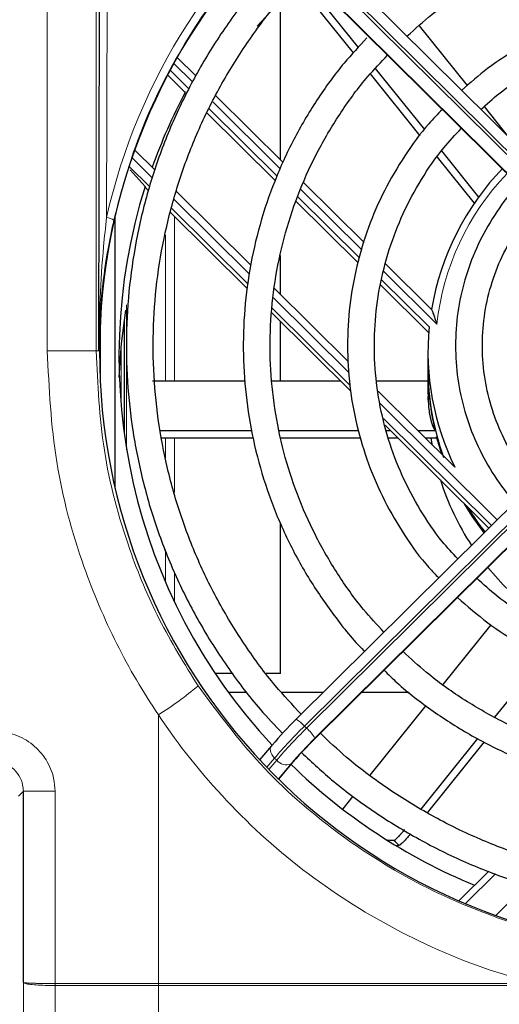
# Model space of a CAD drawing. Header units: millimetres. Extents: x 5 to 418, y 2 to 292.
# Tile 40 of 56: x 92 to 102, y 222 to 244. Entities that reach past the tile are written whole.
import ezdxf

# ---------------------------------------------------------------- set-up
doc = ezdxf.new("R2010")
doc.units = ezdxf.units.MM

msp = doc.modelspace()

# ---------------------------------------------------------------- linework, layer by layer
at = {"color": 7, "linetype": 'Continuous', "lineweight": 18}
for p, q in [((93.4853, 254.5839), (93.449, 240.0582)), ((92.1214, 237.0752), (92.1214, 254.2947)), ((93.215, 254.2947), (93.215, 237.0752)), ((97.877, 245.9529), (104.8265, 239.0711)), ((104.8736, 239.1178), (97.9242, 245.9996)), ((97.6689, 245.7391), (104.6379, 238.838)), ((104.6379, 238.8473), (97.6885, 245.7291)), ((95.3705, 243.0916), (94.957, 243.501)), ((97.3382, 241.143), (95.8243, 242.6422)), ((94.021, 241.3937), (94.47, 240.949)), ((94.415, 240.7469), (93.9563, 241.2011)), ((99.1618, 239.3371), (97.7912, 240.6944)), ((94.9613, 240.4625), (96.6439, 238.7963)), ((96.6161, 238.5672), (94.9011, 240.2655)), ((94.9664, 240.0849), (94.9664, 236.4059)), ((94.766, 239.6712), (94.766, 236.4059)), ((100.8417, 237.6736), (99.6529, 238.8509)), ((97.1836, 238.2618), (98.8784, 236.5835)), ((93.8978, 238.1077), (93.8978, 237.5489)), ((98.8945, 236.311), (97.1572, 238.0314)), ((93.8978, 237.5164), (93.8978, 234.8611)), ((93.7758, 235.8171), (93.7758, 237.1517)), ((92.1214, 237.0752), (93.215, 237.0752)), ((93.2748, 237.0752), (93.215, 237.0752)), ((99.5628, 235.9057), (102.1945, 233.2996)), ((104.8265, 235.5678), (97.877, 228.686)), ((102.065, 233.1713), (99.646, 235.5668)), ((97.9242, 228.6393), (104.8736, 235.5211)), ((94.766, 235.1284), (94.766, 234.6753)), ((94.9664, 235.1284), (94.9664, 233.9123)), ((98.0932, 228.3868), (105.0622, 235.288)), ((105.0622, 235.2972), (98.1127, 228.4154)), ((94.766, 232.6338), (94.766, 231.9126)), ((94.9664, 232.1391), (94.9664, 231.4718)), ((94.6092, 228.9384), (94.6092, 222.9307)), ((97.877, 228.686), (97.9242, 228.6393)), ((97.2104, 227.9714), (97.0363, 227.7648)), ((97.0825, 227.7171), (97.2575, 227.9247)), ((97.2575, 227.9247), (97.2104, 227.9714)), ((97.2999, 227.4989), (97.6265, 227.8866)), ((97.5794, 227.8438), (97.2938, 227.5048)), ((91.5874, 227.2295), (91.477, 227.1191)), ((92.296, 227.2295), (91.5874, 227.2295)), ((92.296, 227.2295), (92.296, 222.9307)), ((102.1562, 225.386), (101.4822, 224.7186)), ((102.1594, 224.4555), (102.8563, 225.1456)), ((92.2957, 222.9307), (92.296, 222.9307)), ((92.2958, 222.8866), (92.2957, 222.8866)), ((94.6092, 222.8866), (94.609, 222.8866)), ((94.6092, 222.9307), (94.6094, 222.9307)), ((94.6092, 222.8866), (94.6092, 199.2774)), ((94.6094, 222.9307), (103.0591, 222.9308))]:
    msp.add_line(p, q, dxfattribs=at)
at = {"color": 7, "linetype": 'Continuous', "lineweight": 25}
for p, q in [((93.2748, 237.0752), (93.3182, 254.3979)), ((105.0612, 239.2702), (98.1118, 246.152)), ((97.6699, 245.7364), (104.6388, 238.8352)), ((97.8593, 245.1187), (98.9721, 243.7369)), ((97.9733, 245.2382), (99.0835, 243.8597)), ((97.3425, 241.3502), (97.3425, 244.9039)), ((100.4421, 244.3468), (101.5212, 243.0068)), ((95.4491, 243.2252), (95.0331, 243.637)), ((95.2922, 242.9358), (94.8745, 243.3493)), ((99.3502, 243.2674), (100.4615, 241.8874)), ((99.4629, 243.3886), (100.563, 242.0225)), ((95.2099, 242.8548), (94.8182, 243.2428)), ((95.2099, 242.8548), (95.2099, 242.878)), ((97.4048, 241.2885), (95.8974, 242.7812)), ((97.2209, 240.8866), (95.6956, 242.3971)), ((97.2647, 240.9824), (95.7437, 242.4887)), ((101.8986, 242.5382), (102.4402, 241.8657)), ((94.0819, 241.5667), (94.5324, 241.1206)), ((100.9466, 241.5462), (101.7759, 240.5164)), ((100.8485, 241.4069), (101.6776, 240.3773)), ((93.9775, 241.124), (94.3116, 240.7497)), ((94.3116, 240.7497), (94.3116, 240.7333)), ((94.3116, 240.7333), (94.3908, 240.6549)), ((95.0159, 240.6418), (96.6784, 238.9956)), ((99.2109, 239.4999), (97.8582, 240.8395)), ((99.0753, 239.0502), (97.6935, 240.4186)), ((99.1076, 239.1574), (97.7288, 240.5229)), ((93.6425, 234.004), (93.6425, 240.0796)), ((94.874, 240.1764), (96.6035, 238.4637)), ((97.3425, 238.3379), (97.3425, 239.2095)), ((100.7229, 238.0027), (99.6957, 239.0199)), ((100.6681, 237.6122), (99.6056, 238.6643)), ((97.2076, 238.4714), (98.8638, 236.8314)), ((100.6574, 237.4835), (99.5774, 238.553)), ((97.1452, 237.9272), (98.9174, 236.1723)), ((93.3092, 237.7045), (93.3092, 236.3791)), ((93.8425, 237.7426), (93.8425, 235.2262)), ((97.3425, 236.4059), (97.3425, 237.7319)), ((100.6425, 237.0643), (100.6425, 236.6932)), ((100.6425, 236.6468), (100.6425, 236.1103)), ((94.4758, 236.4059), (96.5535, 236.4059)), ((97.1548, 236.4059), (98.6815, 236.4059)), ((99.4998, 236.4059), (100.6425, 236.4059)), ((99.5274, 236.1743), (101.2411, 234.4772)), ((100.6425, 236.0587), (100.6425, 235.9741)), ((104.6388, 235.7201), (97.6894, 228.8383)), ((99.6836, 235.4135), (102.0064, 233.1134)), ((94.6573, 235.2938), (96.7057, 235.2938)), ((94.6864, 235.1284), (96.7372, 235.1284)), ((97.3179, 235.2938), (99.0885, 235.2938)), ((97.3521, 235.1284), (99.1385, 235.1284)), ((98.0923, 228.3841), (105.0612, 235.2852)), ((99.713, 235.2938), (99.8045, 235.2938)), ((99.7536, 235.1284), (99.9715, 235.1284)), ((100.4165, 235.2938), (100.8113, 235.2938)), ((100.5835, 235.1284), (100.8414, 235.1284)), ((100.7036, 235.1284), (100.7258, 234.9875)), ((100.8106, 235.2964), (100.7995, 235.2964)), ((100.9518, 234.7637), (100.8357, 235.1512)), ((100.8357, 235.1512), (100.8481, 235.1512)), ((97.3425, 229.863), (97.3425, 233.2379)), ((100.9809, 229.6172), (102.0548, 230.9507)), ((102.1408, 228.8832), (103.2438, 230.2529)), ((96.2676, 229.863), (95.884, 229.863)), ((97.3425, 229.863), (97.0239, 229.863)), ((96.1757, 229.4463), (96.5902, 229.4463)), ((97.3583, 229.4463), (98.3034, 229.4463)), ((99.165, 229.4463), (100.2185, 229.4463)), ((99.3483, 227.5899), (100.6012, 229.1456)), ((97.6885, 228.8356), (97.6894, 228.8383)), ((98.0923, 228.3841), (98.0932, 228.3868)), ((100.4886, 226.8316), (101.7574, 228.4071)), ((100.6288, 226.7446), (101.9074, 228.3323)), ((97.1397, 228.249), (96.8751, 227.9349)), ((97.1551, 228.2639), (97.1397, 228.249)), ((97.3014, 227.4974), (97.6419, 227.9016)), ((97.6419, 227.9016), (97.6265, 227.8866)), ((91.5874, 222.9529), (91.5874, 227.2295)), ((98.7409, 226.8356), (98.972, 227.1226)), ((99.9132, 226.0235), (99.9792, 226.0197)), ((99.9792, 226.0197), (99.9792, 226.0322)), ((99.9792, 226.0197), (99.9955, 226.0213)), ((102.0026, 225.4453), (101.3331, 224.7823))]:
    msp.add_line(p, q, dxfattribs=at)
at = {"color": 7, "linetype": 'Continuous', "lineweight": 25, "flags": 128}
for points in [[(96.8194, 244.333), (97.2943, 244.8541), (97.7282, 245.2838)], [(93.7341, 236.4844), (93.7843, 237.2432), (93.8788, 237.99)], [(101.8996, 233.0076), (101.629, 233.3827), (101.4574, 233.657)], [(101.9201, 233.0279), (101.7884, 233.2008), (101.527, 233.5881)], [(101.9802, 232.2342), (102.3265, 231.8467), (102.6092, 231.5752)], [(99.8847, 226.1254), (99.7852, 226.1291), (99.7312, 226.1356)]]:
    msp.add_lwpolyline(points, dxfattribs=at)
at = {"color": 7, "linetype": 'Continuous', "lineweight": 18, "flags": 128}
for points in [[(97.1397, 228.249), (97.1327, 228.2397), (97.1185, 228.2092), (97.1128, 228.1737), (97.1161, 228.1344), (97.1281, 228.093), (97.1483, 228.0509), (97.1761, 228.0099), (97.2104, 227.9714)], [(91.5324, 199.3657), (91.5457, 205.0612), (91.5597, 211.049), (91.5806, 220.0308), (91.5874, 222.9529)], [(92.2957, 222.8866), (92.2926, 221.565), (92.2802, 216.2787), (92.2604, 207.7781), (92.2538, 204.9729), (92.2405, 199.2774)]]:
    msp.add_lwpolyline(points, dxfattribs=at)
at = {"color": 7, "linetype": 'Continuous', "lineweight": 25}
for centre, radius, start, end in [((106.4501, 236.8859), 12.7267, 152.03017, 160.27138), ((106.5624, 237.0314), 5.921, 135.81162, 170.55776), ((106.4336, 236.942), 12.706, 162.56205, 223.08435), ((106.5342, 237.0646), 5.8916, 174.66733, 206.05088), ((106.5317, 236.6935), 5.8892, 180.00348, 199.86423), ((106.5284, 236.6468), 5.8859, 180.00073, 193.26348), ((106.5563, 235.9826), 5.9151, 197.64396, 213.3839), ((104.0497, 222.3658), 9.0732, 134.51546, 139.45389), ((104.4739, 221.9457), 9.0732, 134.51546, 139.45389), ((103.6593, 222.7258), 7.939, 134.51546, 139.45389), ((106.6014, 237.0856), 12.9268, 225.74028, 247.64419)]:
    msp.add_arc(centre, radius, start, end, dxfattribs=at)
at = {"color": 7, "linetype": 'Continuous', "lineweight": 18}
for centre, radius, start, end in [((106.5615, 237.0568), 5.7529, 136.16805, 173.84451), ((93.4129, 239.7083), 0.3518, 55.6099, 84.11436), ((90.7977, 235.0725), 7.2218, 301.85498, 310.58736), ((97.4319, 228.3295), 0.5703, 38.68754, 63.15667), ((105.8286, 220.5988), 11.3415, 134.51546, 139.45389), ((105.8757, 220.5521), 11.3415, 134.51546, 139.45389), ((97.2955, 227.9184), 0.9565, 31.31036, 48.91102), ((97.4698, 228.0886), 0.2682, 217.65732, 294.11615), ((87.0144, 222.9148), 5.2813, 359.69414, 0.17279), ((87.0482, 222.9307), 5.2478, 359.51888, 0.0006), ((89.8845, 222.9307), 4.7246, 359.46585, 0.00066), ((89.8846, 222.9306), 4.7247, 359.46665, 0.00146)]:
    msp.add_arc(centre, radius, start, end, dxfattribs=at)
at = {"color": 7, "linetype": 'Continuous', "lineweight": 25}
for centre, major_axis, ratio, start_param, end_param in [((106.6592, 237.0418), (0, 13.3665), 0.9999969, 4.7998964, 10.9030624), ((106.6425, 236.7114), (0, 6.1985), 0.9679787, 1.8252376, 1.8290402)]:
    msp.add_ellipse(centre, major_axis=major_axis, ratio=ratio, start_param=start_param, end_param=end_param, dxfattribs=at)
at = {"color": 7, "linetype": 'Continuous', "lineweight": 18}
for centre, major_axis, ratio, start_param, end_param in [((106.6592, 237.0645), (0, 13.5452), 0.9999969, 4.8943935, 7.6311291), ((106.6425, 236.6629), (-6.7068, 11.0386), 0.9645245, 2.0214163, 2.0229426)]:
    msp.add_ellipse(centre, major_axis=major_axis, ratio=ratio, start_param=start_param, end_param=end_param, dxfattribs=at)
for points, knots in [([(109.3741, 223.9412), (109.4827, 223.9646), (110.0261, 224.0817), (111.2699, 224.441), (113.0544, 225.2186), (114.9262, 226.4435), (116.5802, 227.9734), (117.9472, 229.7443), (119.0116, 231.7405), (119.7241, 233.8793), (120.0711, 236.1327), (120.0332, 238.4015), (119.6075, 240.656), (118.8115, 242.79), (117.6535, 244.7777), (116.1907, 246.5214), (114.4388, 248.0045), (112.4877, 249.1546), (110.3553, 249.9653), (108.1487, 250.4002), (105.885, 250.4602), (103.6714, 250.1461), (101.5248, 249.4627), (99.5409, 248.4425), (97.7385, 247.0948), (96.1936, 245.477), (94.9329, 243.6044), (94.0753, 241.7556), (93.7468, 240.5107), (93.6116, 239.9986)], [0, 0, 0, 0, 0.0057924, 0.0289896, 0.0674147, 0.1069519, 0.1453746, 0.1848876, 0.2237394, 0.2636984, 0.302895, 0.3432179, 0.3825898, 0.4231072, 0.4624029, 0.5028546, 0.5418539, 0.5820061, 0.6206228, 0.660377, 0.6986964, 0.7381327, 0.7763679, 0.8157035, 0.8540998, 0.893591, 0.9323233, 0.9721581, 1, 1, 1, 1]), ([(93.449, 240.0582), (93.426, 239.8427), (93.3202, 238.8493), (93.278, 237.8573), (93.2749, 237.0797), (93.2748, 237.0752)], [0, 0, 0, 0, 0.2159075, 0.9955433, 1, 1, 1, 1]), ([(94.6092, 228.9384), (94.6092, 228.9384), (94.2658, 229.4478), (93.6366, 230.5202), (92.8384, 232.4071), (92.2435, 234.6058), (92.1625, 236.2442), (92.1214, 237.0752)], [0, 0, 0, 0, 0.0000023, 0.2137499, 0.4310304, 0.7114225, 1, 1, 1, 1]), ([(93.215, 237.0752), (93.2504, 236.3322), (93.3223, 234.8246), (93.8644, 232.8113), (94.5923, 231.0469), (95.1933, 230.077), (95.4962, 229.5882)], [0, 0, 0, 0, 0.2804789, 0.5691006, 0.7827892, 1, 1, 1, 1]), ([(95.4962, 229.5882), (95.9417, 228.9895), (96.8456, 227.7749), (98.5564, 226.281), (100.4912, 225.0643), (102.5233, 224.2363), (104.6045, 223.7327), (105.9689, 223.672), (106.6592, 223.6413)], [0, 0, 0, 0, 0.1698682, 0.3446607, 0.5145151, 0.6893038, 0.842835, 1, 1, 1, 1]), ([(103.0591, 222.9308), (102.8077, 223), (101.7686, 223.2862), (100.0118, 224.0236), (97.9233, 225.3264), (96.0899, 226.9727), (95.0631, 228.2578), (94.6092, 228.9384), (94.6092, 228.9384)], [0, 0, 0, 0, 0.0738404, 0.3051268, 0.5364223, 0.768207, 0.9999981, 1, 1, 1, 1]), ([(92.296, 227.2295), (92.2896, 227.3271), (92.2735, 227.5743), (92.1142, 227.9494), (91.8123, 228.2886), (91.4122, 228.5193), (91.1118, 228.5492), (90.9616, 228.5641)], [0, 0, 0, 0, 0.1399457, 0.354707, 0.569707, 0.7848075, 1, 1, 1, 1]), ([(90.9223, 227.8975), (90.9972, 227.89), (91.147, 227.8749), (91.3464, 227.7594), (91.4968, 227.5897), (91.5762, 227.4021), (91.5843, 227.2783), (91.5874, 227.2295)], [0, 0, 0, 0, 0.2151162, 0.4302859, 0.6453841, 0.860145, 1, 1, 1, 1]), ([(91.5874, 222.9529), (91.5875, 222.9528), (91.5882, 222.9517), (91.5942, 222.9497), (91.6127, 222.947), (91.6382, 222.9446), (91.6668, 222.9427), (91.691, 222.9413), (91.7228, 222.9397), (91.7583, 222.9383), (91.8047, 222.9367), (91.8409, 222.9357), (91.8788, 222.9347), (91.9279, 222.9337), (91.9951, 222.9325), (92.066, 222.9317), (92.1365, 222.9311), (92.2015, 222.9308), (92.2579, 222.9307), (92.2862, 222.9307), (92.2957, 222.9307)], [0, 0, 0, 0, 0.01073671, 0.0880975, 0.16638175, 0.24356034, 0.29569176, 0.3484937, 0.37505645, 0.45211873, 0.50417016, 0.55688968, 0.58341063, 0.63477385, 0.71918612, 0.79165136, 0.84303094, 0.92090008, 0.97352602, 1, 1, 1, 1]), ([(91.5874, 222.9529), (91.5875, 222.9525), (91.5889, 222.9466), (91.6107, 222.9332), (91.7023, 222.9144), (91.8643, 222.8983), (92.0703, 222.8878), (92.2205, 222.887), (92.2957, 222.8866)], [0, 0, 0, 0, 0.0107784, 0.16672, 0.3752992, 0.5835598, 0.7917454, 1, 1, 1, 1]), ([(94.609, 222.8866), (94.1075, 222.8866), (93.3366, 222.8866), (92.5654, 222.8866), (92.2958, 222.8866)], [0, 0, 0, 0, 0.6504329, 1, 1, 1, 1]), ([(92.296, 222.9307), (92.5656, 222.9307), (93.3368, 222.9307), (94.1077, 222.9307), (94.6092, 222.9307)], [0, 0, 0, 0, 0.34956709, 1, 1, 1, 1]), ([(103.0591, 222.8866), (100.2404, 222.8866), (97.4217, 222.8866), (94.6092, 222.8866), (94.6092, 222.8866)], [0, 0, 0, 0, 0.9999976, 1, 1, 1, 1])]:
    msp.add_open_spline(points, degree=3, knots=knots, dxfattribs=at)
at = {"color": 7, "linetype": 'Continuous', "lineweight": 25}
for points, knots in [([(100.1722, 244.1116), (100.3547, 244.2768), (100.7837, 244.6653), (101.5381, 245.183), (102.4114, 245.6714), (103.3338, 246.0636), (104.2922, 246.3585), (105.2766, 246.552), (106.276, 246.6423), (107.2795, 246.6282), (108.276, 246.5099), (109.2544, 246.2888), (110.2038, 245.9671), (111.1148, 245.5496), (111.9725, 245.0357), (112.6426, 244.554), (112.9972, 244.2173), (113.1107, 244.1095)], [0, 0, 0, 0, 0.0520751, 0.1224553, 0.192832, 0.2632056, 0.3335762, 0.4039444, 0.4743108, 0.5446759, 0.6150403, 0.6854047, 0.7557696, 0.8261358, 0.8965039, 0.9668745, 1, 1, 1, 1]), ([(97.4551, 245.9427), (97.4219, 245.9111), (97.1103, 245.6142), (96.5919, 244.9827), (95.9132, 244.0522), (95.3307, 243.0576), (94.8395, 242.0165), (94.4464, 240.9352), (94.1538, 239.823), (93.9644, 238.6892), (93.8798, 237.543), (93.9005, 236.394), (94.0265, 235.2515), (94.2566, 234.1252), (94.589, 233.0241), (95.0211, 231.9577), (95.5483, 230.9337), (96.1704, 229.9644), (96.7827, 229.1553), (97.2185, 228.7014), (97.388, 228.5249)], [0, 0, 0, 0, 0.0071168, 0.0668057, 0.1264927, 0.1861778, 0.2458612, 0.3055428, 0.365223, 0.424902, 0.48458, 0.5442574, 0.6039344, 0.6636115, 0.7232888, 0.7829668, 0.8426458, 0.9023261, 0.9620078, 1, 1, 1, 1]), ([(97.8052, 228.953), (97.6094, 229.1618), (97.1569, 229.6443), (96.5426, 230.4802), (95.9537, 231.4374), (95.4598, 232.4467), (95.0623, 233.4966), (94.7652, 234.5787), (94.571, 235.6835), (94.4814, 236.8013), (94.4972, 237.9226), (94.6182, 239.0376), (94.8435, 240.1366), (95.1709, 241.2101), (95.598, 242.2487), (96.1199, 243.2443), (96.7365, 244.1841), (97.3266, 244.9476), (97.74, 245.3667), (97.8898, 245.5186)], [0, 0, 0, 0, 0.04671074, 0.1079346, 0.16916063, 0.23038878, 0.29161896, 0.35285096, 0.41408454, 0.47531937, 0.53655507, 0.59779122, 0.65902727, 0.72026281, 0.78149743, 0.84273078, 0.90396255, 0.96519251, 1, 1, 1, 1]), ([(111.8912, 242.9019), (111.6938, 243.0731), (111.2688, 243.4416), (110.5373, 243.9071), (109.7263, 244.3111), (108.8718, 244.6169), (107.9877, 244.8231), (107.0853, 244.9262), (106.1768, 244.9249), (105.2747, 244.8192), (104.3911, 244.6104), (103.5373, 244.302), (102.7275, 243.8955), (102.0037, 243.4323), (101.5855, 243.0678), (101.3945, 242.9012)], [0, 0, 0, 0, 0.0682498, 0.1469204, 0.225596, 0.3042763, 0.3829608, 0.4616487, 0.5403391, 0.6190309, 0.6977229, 0.7764138, 0.8551027, 0.9337885, 1, 1, 1, 1]), ([(101.8254, 242.4746), (101.9581, 242.5945), (102.3053, 242.9083), (102.9422, 243.3251), (103.7147, 243.7252), (104.533, 244.0265), (105.3813, 244.2287), (106.2483, 244.3279), (107.1209, 244.3229), (107.9866, 244.2137), (108.8323, 244.0016), (109.647, 243.6911), (110.4142, 243.2817), (111.0242, 242.8748), (111.3479, 242.5765), (111.4591, 242.4741)], [0, 0, 0, 0, 0.0509735, 0.1333497, 0.2157197, 0.2980839, 0.3804432, 0.4627986, 0.5451513, 0.6275027, 0.7098538, 0.7922059, 0.8745606, 0.956919, 1, 1, 1, 1]), ([(99.2758, 244.072), (99.1025, 243.8877), (98.6943, 243.4537), (98.1453, 242.6911), (97.6223, 241.8073), (97.1956, 240.8732), (96.8664, 239.9015), (96.639, 238.9015), (96.5155, 237.8839), (96.4972, 236.8591), (96.5844, 235.8377), (96.7761, 234.8306), (97.0701, 233.8478), (97.4642, 232.9004), (97.9513, 231.9953), (98.5377, 231.153), (98.9669, 230.6058), (99.2188, 230.363), (99.224, 230.358)], [0, 0, 0, 0, 0.0500005, 0.1177666, 0.1855298, 0.2532901, 0.3210478, 0.388803, 0.4565565, 0.5243085, 0.5920599, 0.6598109, 0.7275623, 0.7953147, 0.8630685, 0.9308245, 0.9985829, 1, 1, 1, 1]), ([(99.6578, 230.7876), (99.5028, 230.9535), (99.1209, 231.3623), (98.6051, 232.091), (98.106, 232.9523), (97.7042, 233.863), (97.4002, 234.8098), (97.1985, 235.7832), (97.1011, 236.7721), (97.109, 237.7657), (97.2223, 238.753), (97.4395, 239.7232), (97.7586, 240.6652), (98.175, 241.5697), (98.688, 242.4229), (99.2088, 243.1353), (99.5897, 243.5307), (99.7398, 243.6865)], [0, 0, 0, 0, 0.04765057, 0.11740212, 0.18715727, 0.25691592, 0.32667786, 0.39644267, 0.46620982, 0.53597864, 0.60574837, 0.67551796, 0.74528664, 0.81505367, 0.88481842, 0.95458035, 1, 1, 1, 1]), ([(100.9649, 242.4734), (100.8625, 242.3692), (100.5492, 242.0503), (100.1103, 241.4425), (99.6534, 240.6659), (99.295, 239.8385), (99.0347, 238.9766), (98.8774, 238.0903), (98.8249, 237.192), (98.8779, 236.2937), (99.0357, 235.4076), (99.2965, 234.5459), (99.6551, 233.7187), (100.1132, 232.9432), (100.5257, 232.3666), (100.8095, 232.0762), (100.883, 232.0009)], [0, 0, 0, 0, 0.0378453, 0.1157691, 0.1936879, 0.2716017, 0.349511, 0.4274165, 0.5053191, 0.5832199, 0.6611199, 0.7390201, 0.8169217, 0.894826, 0.9727338, 1, 1, 1, 1]), ([(101.3101, 232.4238), (101.1916, 232.5519), (100.8767, 232.8919), (100.457, 233.518), (100.0511, 234.2817), (99.7449, 235.091), (99.5387, 235.9303), (99.4366, 236.7883), (99.4398, 237.6523), (99.5482, 238.5096), (99.7607, 239.3475), (100.073, 240.1546), (100.4843, 240.9157), (100.9224, 241.556), (101.2553, 241.9093), (101.3901, 242.0523)], [0, 0, 0, 0, 0.0491774, 0.1305639, 0.2119569, 0.2933562, 0.3747612, 0.4561709, 0.5375841, 0.6189993, 0.7004142, 0.7818273, 0.8632371, 0.9446423, 1, 1, 1, 1]), ([(102.6706, 240.7843), (102.6421, 240.7565), (102.4341, 240.5547), (102.1212, 240.1105), (101.7486, 239.4616), (101.4788, 238.7615), (101.3082, 238.0327), (101.2424, 237.287), (101.282, 236.5396), (101.427, 235.8054), (101.6722, 235.0968), (102.0209, 234.4349), (102.3326, 233.9634), (102.5498, 233.7391), (102.5931, 233.6944)], [0, 0, 0, 0, 0.01530501, 0.11141035, 0.2075049, 0.30358886, 0.39966332, 0.49573018, 0.59179201, 0.68785144, 0.78391103, 0.87997396, 0.97604306, 1, 1, 1, 1]), ([(103.0211, 234.1181), (102.913, 234.2439), (102.6513, 234.5481), (102.3344, 235.1025), (102.0666, 235.7546), (101.9024, 236.4408), (101.8418, 237.1429), (101.8869, 237.8465), (102.0372, 238.5352), (102.2866, 239.1967), (102.6408, 239.8053), (102.9158, 240.1982), (103.0899, 240.3631), (103.093, 240.3661)], [0, 0, 0, 0, 0.0724206, 0.1752424, 0.2780797, 0.3809316, 0.4837954, 0.5866674, 0.6895425, 0.7924149, 0.8952801, 0.9981343, 1, 1, 1, 1]), ([(93.6116, 239.9986), (93.5667, 239.7864), (93.4414, 239.1945), (93.3152, 238.2246), (93.2771, 237.4637), (93.2749, 237.0795), (93.2748, 237.0752)], [0, 0, 0, 0, 0.2166668, 0.6043637, 0.995567, 1, 1, 1, 1]), ([(100.7225, 238.0023), (100.7227, 238.0023), (100.7233, 238.0024), (100.7293, 237.988), (100.7402, 237.959), (100.7549, 237.9181), (100.776, 237.8588), (100.8047, 237.7775), (100.829, 237.7092), (100.8415, 237.6742), (100.8417, 237.6736)], [0, 0, 0, 0, 0.0257076, 0.1059591, 0.2331364, 0.3551599, 0.4800693, 0.7349044, 0.9960223, 1, 1, 1, 1]), ([(100.6463, 236.1104), (100.6479, 236.0056), (100.6505, 235.8348), (100.6858, 235.6055), (100.7368, 235.404), (100.7785, 235.3324), (100.7995, 235.2964)], [0, 0, 0, 0, 0.2377491, 0.3872344, 0.692539, 1, 1, 1, 1]), ([(106.6425, 230.0672), (106.4931, 230.07), (106.0536, 230.0781), (105.3275, 230.1702), (104.481, 230.3776), (103.6652, 230.6853), (102.8956, 231.0907), (102.2447, 231.5254), (101.8843, 231.857), (101.7365, 231.9929)], [0, 0, 0, 0, 0.0829292, 0.2439123, 0.4049667, 0.5660233, 0.7270847, 0.8881535, 1, 1, 1, 1]), ([(101.3027, 231.5633), (101.5244, 231.3695), (101.9728, 230.9776), (102.73, 230.4909), (103.5402, 230.0853), (104.3939, 229.7769), (105.2774, 229.5696), (106.0323, 229.478), (106.4885, 229.4699), (106.6425, 229.4672)], [0, 0, 0, 0, 0.1506557, 0.3047895, 0.4589331, 0.6130859, 0.7672469, 0.9214146, 1, 1, 1, 1]), ([(106.6425, 227.7565), (106.4696, 227.7594), (105.963, 227.7676), (105.1256, 227.86), (104.1446, 228.068), (103.1912, 228.3783), (102.2753, 228.7848), (101.4102, 229.287), (100.6727, 229.8098), (100.2577, 230.1974), (100.0857, 230.3581)], [0, 0, 0, 0, 0.0716425, 0.2100004, 0.3484046, 0.4868097, 0.6252172, 0.7636283, 0.9020441, 1, 1, 1, 1]), ([(99.6602, 229.9368), (99.7551, 229.8429), (100.0936, 229.5078), (100.7501, 229.0116), (101.6183, 228.4559), (102.5434, 227.9957), (103.5099, 227.6299), (104.5093, 227.3636), (105.5128, 227.2028), (106.2276, 227.1583), (106.5982, 227.1567), (106.6425, 227.1565)], [0, 0, 0, 0, 0.0521383, 0.1860748, 0.3200172, 0.4539652, 0.5879186, 0.7218767, 0.8558389, 0.9827698, 1, 1, 1, 1]), ([(106.6425, 225.1653), (106.4467, 225.1682), (105.8739, 225.1765), (104.927, 225.2691), (103.8146, 225.4776), (102.7265, 225.7889), (101.6725, 226.1989), (100.6608, 226.7034), (99.7036, 227.3016), (98.888, 227.9073), (98.4253, 228.3454), (98.2351, 228.5255)], [0, 0, 0, 0, 0.0632174, 0.1848828, 0.30658, 0.4282778, 0.5499768, 0.6716777, 0.7933812, 0.9150879, 1, 1, 1, 1]), ([(97.8119, 228.0944), (98.0486, 227.8749), (98.5675, 227.3939), (99.4512, 226.7469), (100.437, 226.1416), (101.476, 225.6297), (102.5572, 225.2128), (103.6723, 224.8947), (104.8119, 224.6795), (105.8061, 224.5785), (106.4174, 224.5689), (106.6425, 224.5653)], [0, 0, 0, 0, 0.09961055, 0.21834337, 0.33707985, 0.45581986, 0.57456316, 0.69330942, 0.81205821, 0.93080905, 1, 1, 1, 1]), ([(99.8847, 226.1254), (99.888, 226.1277), (99.8946, 226.1324), (99.906, 226.1417), (99.9186, 226.1526), (99.9323, 226.1651), (99.9468, 226.179), (99.962, 226.1942), (99.9781, 226.2108), (100.0004, 226.2344), (100.0236, 226.2599), (100.0473, 226.2869), (100.0638, 226.3061), (100.0834, 226.3292), (100.1014, 226.3509), (100.1146, 226.3672), (100.119, 226.3727)], [0, 0, 0, 0, 0.0654771, 0.1314067, 0.1987665, 0.2666218, 0.3320993, 0.398033, 0.4654061, 0.5332767, 0.6648137, 0.7315761, 0.7993064, 0.8490936, 0.9494126, 1, 1, 1, 1]), ([(99.9792, 226.0322), (99.9784, 226.0339), (99.9761, 226.0382), (99.9494, 226.0658), (99.9157, 226.0971), (99.8879, 226.1224), (99.8847, 226.1254)], [0, 0, 0, 0, 0.1150539, 0.3004628, 0.9183354, 1, 1, 1, 1]), ([(100.2553, 226.2808), (100.2313, 226.2517), (100.1835, 226.1936), (100.1123, 226.1156), (100.0521, 226.0568), (100.0134, 226.0266), (100.0003, 226.0228), (99.9955, 226.0213)], [0, 0, 0, 0, 0.2190511, 0.4381617, 0.6559699, 0.8732227, 1, 1, 1, 1])]:
    msp.add_open_spline(points, degree=3, knots=knots, dxfattribs=at)

doc.saveas('drawing.dxf')
